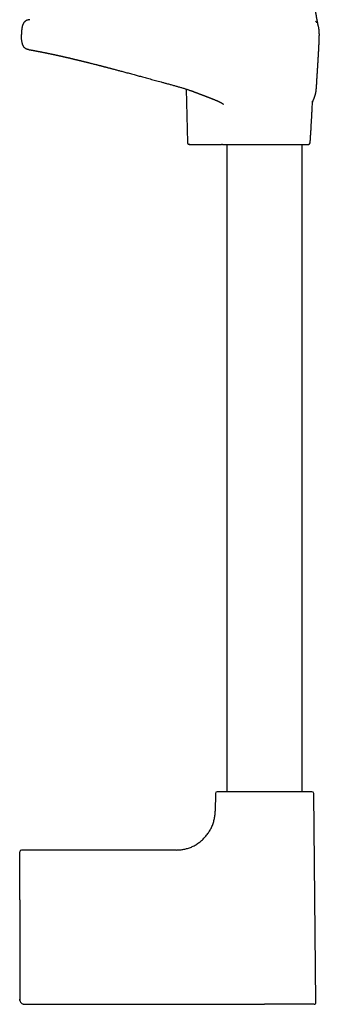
# Model space of a CAD drawing. Header units: millimetres. Extents: x 8 to 839, y 12 to 2009.
# Tile 15 of 22: x 648 to 736, y 1041 to 1328. Entities that reach past the tile are written whole.
import ezdxf

# ---------------------------------------------------------------- set-up
doc = ezdxf.new("R2010")
doc.units = ezdxf.units.MM

msp = doc.modelspace()

# ---------------------------------------------------------------- linework, layer by layer
at = {"color": 7, "linetype": 'Continuous', "lineweight": 30}
for p, q in [((735.52, 1324.09), (735.52, 1324.09)), ((696.65, 1308.2), (697, 1292.58)), ((733.54, 1304.64), (733.54, 1304.65)), ((697.71, 1292.09), (697.9, 1292.09)), ((697.71, 1292.09), (697.91, 1292.09)), ((697.89, 1292.09), (697.92, 1292.09)), ((697.92, 1292.09), (706.94, 1292.09)), ((708.52, 1292.09), (708.52, 1103.28)), ((730.52, 1103.28), (730.52, 1292.09)), ((705.16, 1102.78), (705.11, 1097.58)), ((734.51, 1041.8), (733.87, 1102.78)), ((648.02, 1071.76), (648.02, 1085.79)), ((693.7, 1086.29), (648.52, 1086.29)), ((648.02, 1071.76), (648.02, 1042.79)), ((648.07, 1042.43), (648.07, 1042.43)), ((649.3, 1041.31), (649.3, 1041.31)), ((649.52, 1041.29), (719.52, 1041.29))]:
    msp.add_line(p, q, dxfattribs=at)
at = {"color": 7, "linetype": 'Continuous', "lineweight": 30, "flags": 128}
for points in [[(648.02, 1042.79), (648.02, 1042.79)], [(649.52, 1041.29), (649.52, 1041.29)]]:
    msp.add_lwpolyline(points, dxfattribs=at)
at = {"color": 7, "linetype": 'Continuous', "lineweight": 30}
for centre, start, end in [((732.35, 1292.59), 270, 356.1178), ((705.66, 1102.78), 90, 179.4), ((733.37, 1102.78), 0.6, 90), ((648.52, 1085.79), 90, 180), ((734.01, 1041.79), 270, 0.6)]:
    msp.add_arc(centre, 0.5, start, end, dxfattribs=at)
for points, knots in [([(735.22, 1326.66), (735.22, 1326.66), (735.22, 1326.66), (735.22, 1326.67), (735.21, 1326.67), (735.21, 1326.68), (735.21, 1326.68), (735.21, 1326.68), (735.21, 1326.69), (735.21, 1326.7), (735.2, 1326.72), (735.2, 1326.74), (735.19, 1326.79), (735.17, 1326.87), (735.16, 1326.94), (735.14, 1327.01), (735.13, 1327.05), (735.12, 1327.1), (735.11, 1327.15), (735.1, 1327.21), (735.09, 1327.25), (735.08, 1327.3), (735.08, 1327.33), (735.07, 1327.37), (735.06, 1327.41), (735.05, 1327.45), (735.04, 1327.49), (735.03, 1327.56), (735.02, 1327.64), (735, 1327.73), (734.98, 1327.82), (734.96, 1327.91), (734.95, 1327.99), (734.93, 1328.08), (734.91, 1328.18), (734.89, 1328.28), (734.88, 1328.37), (734.86, 1328.45), (734.85, 1328.52), (734.84, 1328.58), (734.83, 1328.64), (734.82, 1328.69), (734.81, 1328.74), (734.8, 1328.8), (734.79, 1328.85), (734.78, 1328.92), (734.76, 1328.98), (734.75, 1329.04), (734.74, 1329.09), (734.73, 1329.15), (734.72, 1329.21), (734.71, 1329.28), (734.7, 1329.36), (734.67, 1329.49), (734.65, 1329.65), (734.61, 1329.86), (734.57, 1330.06), (734.54, 1330.27), (734.51, 1330.47), (734.47, 1330.68), (734.45, 1330.85), (734.43, 1330.96), (734.42, 1331), (734.42, 1331.04), (734.41, 1331.08), (734.4, 1331.12), (734.39, 1331.18), (734.38, 1331.24), (734.37, 1331.3), (734.36, 1331.37), (734.35, 1331.43), (734.35, 1331.49), (734.34, 1331.55), (734.33, 1331.61), (734.32, 1331.66), (734.31, 1331.73), (734.3, 1331.8), (734.29, 1331.89), (734.27, 1331.98), (734.26, 1332.06), (734.25, 1332.12), (734.24, 1332.18), (734.24, 1332.24), (734.23, 1332.3), (734.22, 1332.37), (734.21, 1332.44), (734.2, 1332.52), (734.19, 1332.59), (734.18, 1332.66), (734.17, 1332.72), (734.16, 1332.77), (734.16, 1332.84), (734.15, 1332.9), (734.14, 1332.97), (734.13, 1333.05), (734.12, 1333.13), (734.11, 1333.21), (734.1, 1333.29), (734.09, 1333.36), (734.08, 1333.45), (734.07, 1333.55), (734.06, 1333.65), (734.05, 1333.75), (734.04, 1333.84), (734.03, 1333.92), (734.02, 1334), (734.02, 1334.09), (734.01, 1334.19), (734, 1334.29), (733.99, 1334.37), (733.99, 1334.44), (733.98, 1334.48), (733.98, 1334.52), (733.98, 1334.56), (733.97, 1334.6), (733.97, 1334.65), (733.97, 1334.72), (733.96, 1334.83), (733.95, 1334.91), (733.95, 1334.97), (733.95, 1334.97)], [0, 0, 0, 0, 0.011566, 0.029743, 0.047748, 0.064828, 0.080755, 0.090664, 0.101498, 0.11329, 0.12585, 0.138567, 0.16594, 0.193916, 0.222407, 0.233741, 0.245168, 0.256696, 0.268326, 0.279333, 0.289219, 0.296782, 0.303489, 0.309346, 0.315286, 0.321834, 0.328998, 0.336422, 0.35, 0.363395, 0.376648, 0.386447, 0.396721, 0.407708, 0.419572, 0.432662, 0.442057, 0.451041, 0.458917, 0.465833, 0.47191, 0.47786, 0.482764, 0.488089, 0.494075, 0.500769, 0.507779, 0.51386, 0.518914, 0.523278, 0.53002, 0.536922, 0.544766, 0.553491, 0.575251, 0.592532, 0.612508, 0.633293, 0.649923, 0.668339, 0.690686, 0.694501, 0.69807, 0.70165, 0.70524, 0.709009, 0.713661, 0.718925, 0.72504, 0.731232, 0.736581, 0.741088, 0.746429, 0.751329, 0.75601, 0.761214, 0.767735, 0.775559, 0.783247, 0.789609, 0.794667, 0.799324, 0.804153, 0.80942, 0.814467, 0.820352, 0.82701, 0.833184, 0.838373, 0.842606, 0.84702, 0.851714, 0.856703, 0.862173, 0.868173, 0.874681, 0.880807, 0.886027, 0.891632, 0.89793, 0.905129, 0.912504, 0.91985, 0.926196, 0.931745, 0.936817, 0.942871, 0.949994, 0.956964, 0.963362, 0.96642, 0.969263, 0.971878, 0.974267, 0.976441, 0.979242, 0.984055, 0.990475, 0.99846, 1, 1, 1, 1]), ([(651.02, 1328.44), (650.94, 1328.44), (650.77, 1328.43), (650.5, 1328.38), (650.24, 1328.31), (650.01, 1328.22), (649.82, 1328.12), (649.67, 1328.02), (649.52, 1327.9), (649.38, 1327.76), (649.25, 1327.6), (649.14, 1327.43), (649.04, 1327.24), (648.95, 1327.03), (648.86, 1326.79), (648.78, 1326.51), (648.71, 1326.19), (648.65, 1325.86), (648.6, 1325.53), (648.57, 1325.21), (648.55, 1324.91), (648.53, 1324.61), (648.53, 1324.34), (648.53, 1324.17), (648.53, 1324.09)], [0, 0, 0, 0, 0.044494, 0.09211, 0.140248, 0.1888, 0.221466, 0.254479, 0.288009, 0.322289, 0.357609, 0.394283, 0.432427, 0.472003, 0.512878, 0.569501, 0.627491, 0.686116, 0.744569, 0.80199, 0.856509, 0.908285, 0.95642, 1, 1, 1, 1]), ([(734.83, 1327.54), (734.81, 1327.56), (734.76, 1327.64), (734.66, 1327.75), (734.53, 1327.89), (734.43, 1327.97), (734.38, 1328.01)], [0, 0, 0, 0, 0.108796, 0.415963, 0.714034, 1, 1, 1, 1]), ([(735.49, 1324.86), (735.49, 1324.88), (735.49, 1325), (735.47, 1325.23), (735.44, 1325.55), (735.39, 1325.88), (735.33, 1326.2), (735.27, 1326.47), (735.22, 1326.63), (735.21, 1326.69)], [0, 0, 0, 0, 0.0295196, 0.199306, 0.3747958, 0.5500597, 0.7257128, 0.8994333, 1, 1, 1, 1]), ([(650.56, 1319.75), (650.48, 1319.76), (650.34, 1319.79), (650.14, 1319.85), (649.94, 1319.93), (649.76, 1320.02), (649.59, 1320.13), (649.42, 1320.28), (649.29, 1320.43), (649.18, 1320.58), (649.09, 1320.72), (649, 1320.9), (648.91, 1321.1), (648.83, 1321.35), (648.76, 1321.62), (648.7, 1321.92), (648.64, 1322.27), (648.59, 1322.68), (648.55, 1323.13), (648.53, 1323.61), (648.53, 1323.93), (648.53, 1324.09)], [0, 0, 0, 0, 0.043581, 0.082659, 0.121346, 0.160046, 0.199354, 0.240056, 0.283097, 0.313619, 0.345969, 0.380473, 0.425163, 0.473947, 0.527333, 0.585467, 0.647828, 0.730751, 0.817986, 0.908191, 1, 1, 1, 1]), ([(733.52, 1304.28), (733.52, 1304.29), (733.53, 1304.31), (733.54, 1304.35), (733.56, 1304.4), (733.58, 1304.46), (733.6, 1304.53), (733.63, 1304.61), (733.66, 1304.69), (733.69, 1304.77), (733.72, 1304.85), (733.76, 1304.94), (733.79, 1305.03), (733.84, 1305.13), (733.88, 1305.23), (733.92, 1305.34), (733.96, 1305.43), (733.99, 1305.52), (734.02, 1305.6), (734.05, 1305.67), (734.07, 1305.73), (734.1, 1305.81), (734.13, 1305.89), (734.17, 1305.99), (734.2, 1306.09), (734.24, 1306.2), (734.28, 1306.34), (734.34, 1306.52), (734.39, 1306.69), (734.42, 1306.82), (734.43, 1306.88), (734.45, 1306.95), (734.46, 1307.02), (734.48, 1307.09), (734.49, 1307.15), (734.5, 1307.2), (734.51, 1307.24), (734.51, 1307.27), (734.52, 1307.3), (734.52, 1307.34), (734.53, 1307.38), (734.54, 1307.43), (734.55, 1307.48), (734.56, 1307.54), (734.57, 1307.61), (734.57, 1307.67), (734.58, 1307.73), (734.59, 1307.8), (734.6, 1307.86), (734.61, 1307.94), (734.61, 1308.01), (734.62, 1308.1), (734.63, 1308.19), (734.64, 1308.28), (734.65, 1308.35), (734.65, 1308.44), (734.66, 1308.56), (734.68, 1308.72), (734.69, 1308.89), (734.7, 1309.06), (734.71, 1309.22), (734.72, 1309.39), (734.73, 1309.58), (734.75, 1309.79), (734.76, 1309.97), (734.76, 1310.11), (734.77, 1310.21), (734.78, 1310.33), (734.79, 1310.47), (734.79, 1310.61), (734.8, 1310.74), (734.81, 1310.85), (734.81, 1310.95), (734.82, 1311.05), (734.82, 1311.13), (734.83, 1311.2), (734.83, 1311.26), (734.84, 1311.32), (734.84, 1311.39), (734.84, 1311.45), (734.85, 1311.52), (734.85, 1311.58), (734.86, 1311.64), (734.86, 1311.69), (734.86, 1311.74), (734.87, 1311.8), (734.87, 1311.85), (734.87, 1311.9), (734.88, 1311.96), (734.88, 1312.05), (734.89, 1312.15), (734.9, 1312.26), (734.9, 1312.36), (734.91, 1312.45), (734.91, 1312.53), (734.92, 1312.64), (734.93, 1312.76), (734.94, 1312.9), (734.95, 1313.07), (734.96, 1313.25), (734.97, 1313.44), (734.98, 1313.6), (734.99, 1313.74), (735, 1313.86), (735, 1313.96), (735.01, 1314.06), (735.02, 1314.16), (735.03, 1314.28), (735.03, 1314.41), (735.04, 1314.55), (735.05, 1314.67), (735.06, 1314.78), (735.06, 1314.89), (735.07, 1315), (735.08, 1315.13), (735.09, 1315.28), (735.1, 1315.43), (735.1, 1315.57), (735.11, 1315.7), (735.12, 1315.83), (735.13, 1315.96), (735.14, 1316.07), (735.14, 1316.19), (735.15, 1316.3), (735.16, 1316.43), (735.17, 1316.56), (735.17, 1316.69), (735.18, 1316.8), (735.18, 1316.89), (735.19, 1316.98), (735.2, 1317.1), (735.2, 1317.22), (735.21, 1317.34), (735.22, 1317.47), (735.23, 1317.6), (735.24, 1317.77), (735.25, 1317.93), (735.26, 1318.1), (735.26, 1318.25), (735.27, 1318.42), (735.29, 1318.61), (735.3, 1318.79), (735.31, 1318.98), (735.32, 1319.17), (735.33, 1319.34), (735.33, 1319.5), (735.34, 1319.63), (735.35, 1319.75), (735.35, 1319.86), (735.36, 1319.98), (735.37, 1320.1), (735.37, 1320.2), (735.38, 1320.31), (735.38, 1320.44), (735.39, 1320.57), (735.4, 1320.71), (735.41, 1320.86), (735.41, 1321), (735.42, 1321.14), (735.43, 1321.26), (735.43, 1321.35), (735.43, 1321.4), (735.43, 1321.46), (735.44, 1321.53), (735.44, 1321.6), (735.44, 1321.66), (735.45, 1321.71), (735.45, 1321.77), (735.45, 1321.83), (735.45, 1321.91), (735.46, 1321.99), (735.46, 1322.08), (735.47, 1322.16), (735.47, 1322.25), (735.47, 1322.34), (735.48, 1322.44), (735.48, 1322.53), (735.48, 1322.59), (735.49, 1322.67), (735.49, 1322.75), (735.49, 1322.87), (735.5, 1323.03), (735.5, 1323.2), (735.51, 1323.4), (735.51, 1323.62), (735.51, 1323.85), (735.52, 1324.01), (735.52, 1324.09)], [0, 0, 0, 0, 0.006083, 0.013554, 0.026116, 0.038445, 0.050528, 0.063198, 0.075589, 0.087696, 0.099527, 0.1116, 0.124211, 0.137352, 0.150872, 0.164028, 0.176716, 0.186356, 0.195499, 0.203962, 0.21179, 0.21974, 0.230445, 0.241901, 0.254153, 0.267149, 0.280272, 0.305831, 0.331405, 0.338823, 0.346297, 0.353827, 0.361412, 0.368832, 0.375474, 0.381305, 0.384495, 0.38738, 0.38997, 0.392902, 0.396546, 0.400817, 0.405777, 0.411136, 0.416106, 0.421125, 0.425616, 0.429949, 0.43436, 0.43879, 0.442989, 0.447182, 0.452056, 0.455104, 0.457569, 0.45988, 0.46389, 0.468623, 0.473732, 0.479087, 0.484135, 0.488386, 0.494506, 0.501587, 0.508128, 0.510952, 0.513855, 0.517279, 0.521266, 0.525793, 0.529713, 0.532937, 0.535459, 0.538632, 0.542021, 0.544063, 0.54586, 0.548184, 0.551012, 0.553543, 0.556082, 0.558888, 0.561393, 0.563248, 0.565269, 0.567677, 0.56988, 0.571474, 0.57353, 0.576549, 0.580466, 0.584095, 0.587119, 0.58944, 0.591997, 0.595051, 0.598629, 0.602755, 0.607452, 0.613406, 0.618842, 0.623661, 0.627832, 0.631175, 0.633898, 0.636588, 0.639736, 0.643349, 0.647432, 0.651375, 0.65502, 0.658361, 0.661402, 0.664689, 0.66858, 0.673078, 0.677763, 0.681955, 0.685643, 0.689736, 0.693556, 0.697315, 0.700325, 0.703704, 0.707644, 0.712051, 0.716031, 0.719354, 0.721694, 0.724593, 0.728134, 0.732289, 0.736197, 0.739416, 0.743766, 0.749125, 0.754838, 0.75963, 0.764526, 0.769895, 0.776142, 0.782274, 0.788453, 0.794694, 0.800647, 0.806189, 0.810902, 0.814292, 0.818544, 0.823188, 0.827282, 0.830985, 0.835068, 0.839557, 0.845192, 0.85021, 0.856986, 0.862752, 0.86837, 0.875651, 0.878784, 0.880998, 0.883765, 0.887298, 0.890888, 0.894206, 0.897259, 0.900068, 0.903853, 0.907958, 0.912397, 0.917531, 0.923517, 0.929794, 0.936108, 0.941643, 0.946921, 0.951861, 0.954462, 0.957574, 0.961824, 0.966813, 0.972492, 0.978775, 0.98555, 0.992677, 1, 1, 1, 1]), ([(735.51, 1324.5), (735.51, 1324.5), (735.51, 1324.52), (735.51, 1324.54), (735.51, 1324.56), (735.51, 1324.59), (735.51, 1324.61), (735.51, 1324.63), (735.5, 1324.65), (735.5, 1324.67), (735.5, 1324.68), (735.5, 1324.68), (735.5, 1324.69), (735.5, 1324.7), (735.5, 1324.71), (735.5, 1324.73), (735.5, 1324.75), (735.5, 1324.78), (735.5, 1324.8), (735.5, 1324.82), (735.5, 1324.84), (735.49, 1324.85), (735.49, 1324.86)], [0, 0, 0, 0, 0.11619, 0.216089, 0.300147, 0.368757, 0.422295, 0.461192, 0.486214, 0.494246, 0.497487, 0.500474, 0.503485, 0.50679, 0.515024, 0.540521, 0.579821, 0.633596, 0.702201, 0.785928, 0.88508, 1, 1, 1, 1]), ([(735.52, 1324.09), (735.52, 1324.17), (735.52, 1324.31), (735.51, 1324.44), (735.51, 1324.5)], [0, 0, 0, 0, 0.6162376, 1, 1, 1, 1]), ([(735.51, 1323.46), (735.51, 1323.47), (735.51, 1323.49), (735.51, 1323.52), (735.51, 1323.55), (735.51, 1323.58), (735.51, 1323.6), (735.51, 1323.63), (735.51, 1323.66), (735.51, 1323.69), (735.51, 1323.72), (735.51, 1323.74), (735.51, 1323.77), (735.51, 1323.8), (735.51, 1323.83), (735.51, 1323.86), (735.52, 1323.89), (735.52, 1323.92), (735.52, 1323.95), (735.52, 1323.97), (735.52, 1324), (735.52, 1324.03), (735.52, 1324.06), (735.52, 1324.08), (735.52, 1324.09)], [0, 0, 0, 0, 0.063791, 0.125904, 0.186341, 0.245101, 0.302185, 0.357591, 0.408296, 0.45751, 0.505234, 0.551468, 0.596211, 0.642038, 0.686188, 0.728662, 0.76946, 0.808583, 0.846029, 0.879801, 0.912084, 0.942878, 0.972183, 1, 1, 1, 1]), ([(650.56, 1319.75), (650.56, 1319.75), (650.57, 1319.75), (650.59, 1319.74), (650.62, 1319.74), (650.66, 1319.73), (650.71, 1319.72), (650.75, 1319.71), (650.81, 1319.7), (650.86, 1319.69), (650.91, 1319.68), (650.96, 1319.67), (651.01, 1319.67), (651.06, 1319.66), (651.12, 1319.65), (651.19, 1319.63), (651.26, 1319.62), (651.34, 1319.61), (651.42, 1319.59), (651.49, 1319.58), (651.57, 1319.56), (651.66, 1319.55), (651.74, 1319.53), (651.83, 1319.52), (651.93, 1319.5), (652.03, 1319.48), (652.15, 1319.46), (652.28, 1319.43), (652.42, 1319.4), (652.57, 1319.38), (652.71, 1319.35), (652.85, 1319.32), (652.96, 1319.3), (653.06, 1319.28), (653.15, 1319.27), (653.25, 1319.25), (653.34, 1319.23), (653.42, 1319.21), (653.48, 1319.2), (653.53, 1319.19), (653.58, 1319.18), (653.63, 1319.17), (653.67, 1319.17), (653.72, 1319.16), (653.78, 1319.15), (653.84, 1319.13), (653.92, 1319.12), (654.01, 1319.1), (654.1, 1319.08), (654.2, 1319.06), (654.3, 1319.04), (654.4, 1319.02), (654.56, 1318.99), (654.8, 1318.94), (655.06, 1318.89), (655.27, 1318.85), (655.43, 1318.82), (655.58, 1318.79), (655.73, 1318.76), (655.86, 1318.73), (655.98, 1318.71), (656.09, 1318.68), (656.18, 1318.67), (656.25, 1318.65), (656.31, 1318.64), (656.35, 1318.63), (656.38, 1318.62), (656.41, 1318.62), (656.45, 1318.61), (656.5, 1318.6), (656.57, 1318.58), (656.7, 1318.56), (656.87, 1318.52), (657.1, 1318.48), (657.32, 1318.43), (657.54, 1318.38), (657.78, 1318.33), (658.02, 1318.28), (658.22, 1318.24), (658.37, 1318.2), (658.47, 1318.18), (658.56, 1318.16), (658.64, 1318.15), (658.71, 1318.13), (658.76, 1318.12), (658.8, 1318.11), (658.84, 1318.1), (658.88, 1318.09), (658.93, 1318.08), (659, 1318.07), (659.09, 1318.05), (659.21, 1318.02), (659.35, 1317.99), (659.5, 1317.96), (659.66, 1317.92), (659.83, 1317.88), (660.01, 1317.84), (660.21, 1317.8), (660.39, 1317.76), (660.56, 1317.72), (660.71, 1317.69), (660.85, 1317.66), (660.97, 1317.63), (661.08, 1317.6), (661.18, 1317.58), (661.28, 1317.56), (661.4, 1317.53), (661.53, 1317.5), (661.69, 1317.46), (661.86, 1317.42), (662.05, 1317.38), (662.27, 1317.33), (662.53, 1317.27), (662.84, 1317.2), (663.11, 1317.13), (663.33, 1317.08), (663.51, 1317.04), (663.69, 1316.99), (663.85, 1316.96), (664, 1316.92), (664.11, 1316.89), (664.2, 1316.87), (664.27, 1316.86), (664.32, 1316.84), (664.37, 1316.83), (664.43, 1316.82), (664.5, 1316.8), (664.61, 1316.78), (664.74, 1316.74), (664.87, 1316.71), (665.03, 1316.67), (665.2, 1316.63), (665.38, 1316.59), (665.54, 1316.55), (665.69, 1316.52), (665.85, 1316.48), (666.02, 1316.43), (666.19, 1316.39), (666.38, 1316.35), (666.58, 1316.3), (666.77, 1316.25), (666.96, 1316.2), (667.12, 1316.16), (667.27, 1316.13), (667.38, 1316.1), (667.48, 1316.07), (667.58, 1316.05), (667.68, 1316.02), (667.8, 1315.99), (667.93, 1315.96), (668.14, 1315.91), (668.42, 1315.84), (668.81, 1315.74), (669.24, 1315.63), (669.71, 1315.51), (670.12, 1315.41), (670.43, 1315.33), (670.66, 1315.27), (670.9, 1315.21), (671.13, 1315.15), (671.37, 1315.09), (671.58, 1315.04), (671.78, 1314.98), (671.96, 1314.94), (672.11, 1314.9), (672.24, 1314.87), (672.35, 1314.84), (672.48, 1314.8), (672.64, 1314.76), (672.84, 1314.71), (673.07, 1314.65), (673.31, 1314.59), (673.57, 1314.52), (673.86, 1314.45), (674.17, 1314.36), (674.5, 1314.28), (674.85, 1314.18), (675.23, 1314.08), (675.65, 1313.98), (676.09, 1313.86), (676.56, 1313.73), (677.05, 1313.6), (677.58, 1313.46), (678.14, 1313.31), (678.73, 1313.15), (679.35, 1312.98), (680.01, 1312.81), (680.69, 1312.62), (681.36, 1312.44), (682.01, 1312.26), (682.62, 1312.1), (683.27, 1311.92), (683.93, 1311.74), (684.63, 1311.55), (685.34, 1311.36), (686.09, 1311.15), (686.87, 1310.94), (687.67, 1310.72), (688.51, 1310.5), (689.36, 1310.27), (690.25, 1310.03), (690.97, 1309.83), (691.4, 1309.72), (691.52, 1309.69)], [0, 0, 0, 0, 0.010969, 0.021409, 0.031324, 0.040722, 0.049608, 0.057986, 0.065861, 0.072641, 0.079004, 0.084953, 0.09049, 0.0957, 0.100791, 0.107436, 0.113884, 0.120137, 0.126194, 0.132057, 0.137728, 0.143218, 0.148975, 0.154547, 0.160509, 0.166859, 0.173596, 0.180717, 0.188083, 0.19564, 0.202939, 0.209956, 0.214479, 0.218878, 0.223153, 0.227306, 0.231305, 0.234978, 0.237254, 0.239372, 0.241331, 0.243131, 0.244806, 0.246735, 0.249027, 0.251711, 0.254763, 0.258184, 0.261881, 0.265565, 0.269212, 0.272824, 0.2764, 0.287409, 0.298068, 0.303373, 0.308588, 0.313713, 0.318548, 0.322865, 0.326665, 0.329951, 0.332673, 0.334904, 0.336645, 0.337898, 0.338453, 0.339359, 0.340657, 0.342348, 0.34443, 0.346853, 0.353413, 0.359876, 0.366242, 0.372619, 0.378949, 0.385553, 0.392426, 0.3952, 0.397875, 0.400248, 0.402318, 0.404087, 0.405555, 0.406574, 0.407379, 0.408353, 0.409737, 0.411529, 0.413728, 0.416332, 0.420431, 0.424443, 0.428271, 0.431917, 0.437096, 0.441862, 0.446218, 0.450167, 0.45376, 0.457062, 0.459911, 0.462504, 0.464843, 0.466982, 0.469393, 0.472647, 0.476279, 0.480194, 0.484391, 0.488867, 0.495109, 0.501769, 0.508845, 0.512538, 0.516334, 0.520207, 0.523731, 0.526764, 0.529308, 0.530963, 0.532317, 0.53337, 0.534187, 0.535324, 0.536905, 0.539086, 0.541773, 0.544705, 0.547478, 0.551508, 0.555138, 0.55804, 0.560914, 0.564102, 0.567605, 0.570999, 0.574644, 0.578539, 0.582547, 0.58616, 0.589332, 0.592063, 0.594354, 0.596123, 0.597819, 0.599773, 0.601986, 0.604457, 0.607154, 0.61372, 0.620503, 0.628864, 0.637584, 0.646718, 0.650761, 0.654881, 0.659078, 0.663354, 0.667617, 0.67148, 0.674898, 0.678144, 0.68085, 0.683015, 0.684854, 0.686659, 0.68991, 0.69338, 0.69723, 0.701461, 0.706077, 0.710985, 0.716268, 0.721928, 0.727968, 0.734528, 0.741519, 0.74896, 0.756857, 0.765217, 0.774044, 0.783348, 0.793114, 0.803371, 0.81413, 0.825404, 0.837208, 0.846869, 0.856887, 0.867278, 0.878059, 0.889241, 0.90084, 0.912871, 0.925349, 0.938291, 0.951714, 0.965383, 0.979552, 0.994239, 1, 1, 1, 1]), ([(691.52, 1309.69), (691.66, 1309.65), (691.97, 1309.57), (692.46, 1309.43), (692.96, 1309.3), (693.45, 1309.16), (693.9, 1309.03), (694.36, 1308.9), (694.82, 1308.77), (695.27, 1308.64), (695.7, 1308.51), (696.1, 1308.38), (696.47, 1308.26), (696.83, 1308.15), (697.16, 1308.04), (697.46, 1307.93), (697.74, 1307.84), (698, 1307.75), (698.23, 1307.66), (698.45, 1307.59), (698.65, 1307.51), (698.84, 1307.44), (699.01, 1307.38), (699.16, 1307.33), (699.29, 1307.28), (699.41, 1307.23), (699.56, 1307.18), (699.74, 1307.11), (699.94, 1307.04), (700.16, 1306.95), (700.41, 1306.86), (700.67, 1306.76), (700.94, 1306.66), (701.2, 1306.56), (701.42, 1306.47), (701.6, 1306.4), (701.76, 1306.34), (701.9, 1306.29), (702.03, 1306.24), (702.14, 1306.19), (702.23, 1306.16), (702.32, 1306.13), (702.41, 1306.09), (702.52, 1306.05), (702.65, 1306), (702.77, 1305.95), (702.89, 1305.9), (703.02, 1305.85), (703.16, 1305.8), (703.31, 1305.74), (703.46, 1305.68), (703.63, 1305.62), (703.78, 1305.56), (703.93, 1305.5), (704.06, 1305.45), (704.19, 1305.4), (704.35, 1305.34), (704.52, 1305.27), (704.7, 1305.2), (704.88, 1305.12), (705.05, 1305.05), (705.19, 1305), (705.3, 1304.95), (705.39, 1304.91), (705.48, 1304.87), (705.59, 1304.83), (705.71, 1304.78), (705.83, 1304.72), (705.96, 1304.67), (706.07, 1304.62), (706.17, 1304.57), (706.27, 1304.52), (706.36, 1304.48), (706.45, 1304.44), (706.54, 1304.39), (706.64, 1304.34), (706.74, 1304.29), (706.83, 1304.24), (706.92, 1304.19), (706.99, 1304.15), (707.05, 1304.12), (707.09, 1304.09), (707.12, 1304.07), (707.16, 1304.05), (707.19, 1304.03), (707.23, 1304), (707.29, 1303.96), (707.34, 1303.93), (707.39, 1303.89), (707.43, 1303.86), (707.46, 1303.83), (707.48, 1303.82), (707.49, 1303.81), (707.49, 1303.81), (707.49, 1303.81)], [0, 0, 0, 0, 0.023912, 0.054083, 0.082845, 0.110235, 0.136292, 0.161059, 0.188656, 0.2146, 0.238965, 0.26182, 0.283605, 0.303955, 0.322925, 0.340563, 0.356913, 0.371752, 0.385411, 0.397914, 0.40928, 0.420873, 0.431025, 0.43975, 0.447056, 0.453046, 0.461711, 0.472292, 0.484779, 0.49753, 0.511785, 0.527538, 0.543849, 0.559209, 0.573602, 0.583272, 0.592453, 0.601147, 0.608983, 0.615478, 0.620709, 0.624964, 0.630596, 0.6376, 0.645501, 0.653056, 0.660203, 0.666941, 0.675716, 0.684615, 0.694084, 0.704114, 0.714044, 0.722654, 0.730163, 0.738144, 0.747356, 0.758297, 0.769159, 0.78079, 0.791762, 0.801363, 0.807061, 0.812551, 0.818471, 0.82511, 0.832784, 0.841214, 0.849694, 0.857281, 0.86423, 0.870724, 0.876961, 0.882736, 0.888775, 0.897092, 0.903798, 0.911604, 0.917438, 0.925329, 0.928687, 0.932814, 0.936153, 0.938834, 0.942766, 0.946421, 0.952023, 0.959867, 0.966996, 0.973896, 0.980472, 0.987177, 0.99434, 1, 1, 1, 1]), ([(732.85, 1292.55), (732.85, 1292.63), (732.87, 1292.9), (732.9, 1293.38), (732.94, 1293.99), (732.98, 1294.63), (733.02, 1295.3), (733.06, 1295.99), (733.11, 1296.7), (733.15, 1297.5), (733.2, 1298.38), (733.26, 1299.36), (733.31, 1300.36), (733.37, 1301.38), (733.43, 1302.59), (733.49, 1303.68), (733.53, 1304.42), (733.54, 1304.65)], [0, 0, 0, 0, 0.0193703, 0.0676301, 0.1182929, 0.171223, 0.2262845, 0.2833417, 0.3422585, 0.4028993, 0.4813699, 0.5620802, 0.6447602, 0.7291399, 0.8149492, 0.9447068, 1, 1, 1, 1]), ([(697, 1292.58), (697, 1292.55), (697, 1292.48), (697.03, 1292.39), (697.08, 1292.3), (697.14, 1292.23), (697.21, 1292.18), (697.28, 1292.14), (697.35, 1292.11), (697.39, 1292.1), (697.41, 1292.1)], [0, 0, 0, 0, 0.141407, 0.283264, 0.422302, 0.555589, 0.680902, 0.796912, 0.903176, 1, 1, 1, 1]), ([(697.38, 1292.1), (697.38, 1292.1), (697.38, 1292.1), (697.4, 1292.1), (697.43, 1292.1), (697.49, 1292.09), (697.55, 1292.09), (697.61, 1292.09), (697.63, 1292.09)], [0, 0, 0, 0, 0.1068123, 0.2924989, 0.4764729, 0.6587438, 0.8393286, 1, 1, 1, 1]), ([(697.46, 1292.09), (697.47, 1292.09), (697.49, 1292.09), (697.54, 1292.09), (697.6, 1292.09), (697.68, 1292.09), (697.78, 1292.09), (697.85, 1292.09), (697.89, 1292.09)], [0, 0, 0, 0, 0.166759, 0.333448, 0.500044, 0.666614, 0.833244, 1, 1, 1, 1]), ([(697.67, 1292.09), (697.64, 1292.09), (697.59, 1292.09), (697.54, 1292.09), (697.51, 1292.09), (697.5, 1292.09), (697.49, 1292.09), (697.5, 1292.09), (697.5, 1292.09)], [0, 0, 0, 0, 0.262919, 0.525446, 0.677615, 0.828554, 0.97913, 1, 1, 1, 1]), ([(702.94, 1292.09), (702.94, 1292.09), (703.08, 1292.09), (703.35, 1292.09), (703.77, 1292.09), (704.18, 1292.09), (704.59, 1292.09), (705, 1292.09), (705.4, 1292.09), (705.77, 1292.09), (706.13, 1292.09), (706.41, 1292.09), (706.57, 1292.09), (706.62, 1292.09)], [0, 0, 0, 0, 0.003029, 0.119068, 0.234492, 0.348563, 0.460475, 0.569388, 0.674444, 0.774802, 0.869657, 0.958768, 1, 1, 1, 1]), ([(707.29, 1292.09), (707.27, 1292.09), (707.23, 1292.09), (707.15, 1292.09), (707.06, 1292.09), (706.98, 1292.09), (706.94, 1292.09)], [0, 0, 0, 0, 0.2514621, 0.4997208, 0.7481204, 1, 1, 1, 1]), ([(707.26, 1292.09), (707.29, 1292.09), (707.39, 1292.09), (707.57, 1292.09), (707.8, 1292.09), (708, 1292.09), (708.17, 1292.09), (708.33, 1292.09), (708.45, 1292.09), (708.5, 1292.09), (708.52, 1292.09)], [0, 0, 0, 0, 0.041267, 0.191733, 0.339184, 0.485492, 0.632418, 0.781558, 0.934296, 1, 1, 1, 1]), ([(707.29, 1292.09), (707.36, 1292.09), (707.49, 1292.09), (707.73, 1292.09), (707.99, 1292.09), (708.29, 1292.09), (708.58, 1292.09), (708.87, 1292.09), (709.14, 1292.09), (709.43, 1292.09), (709.73, 1292.09), (710.04, 1292.09), (710.37, 1292.09), (710.73, 1292.09), (711.13, 1292.09), (711.57, 1292.09), (712.02, 1292.09), (712.49, 1292.09), (712.98, 1292.09), (713.47, 1292.09), (713.97, 1292.09), (714.49, 1292.09), (715.01, 1292.09), (715.54, 1292.09), (716.07, 1292.09), (716.59, 1292.09), (717.07, 1292.09), (717.52, 1292.09), (717.98, 1292.09), (718.44, 1292.09), (718.89, 1292.09), (719.35, 1292.09), (719.83, 1292.09), (720.33, 1292.09), (720.85, 1292.09), (721.36, 1292.09), (721.87, 1292.09), (722.38, 1292.09), (722.86, 1292.09), (723.33, 1292.09), (723.77, 1292.09), (724.21, 1292.09), (724.65, 1292.09), (725.07, 1292.09), (725.49, 1292.09), (725.93, 1292.09), (726.39, 1292.09), (726.86, 1292.09), (727.32, 1292.09), (727.76, 1292.09), (728.18, 1292.09), (728.62, 1292.09), (729.06, 1292.09), (729.5, 1292.09), (729.92, 1292.09), (730.3, 1292.09), (730.63, 1292.09), (730.91, 1292.09), (731.16, 1292.09), (731.38, 1292.09), (731.57, 1292.09), (731.75, 1292.09), (731.89, 1292.09), (732.01, 1292.09), (732.11, 1292.09), (732.19, 1292.09), (732.25, 1292.09), (732.3, 1292.09), (732.33, 1292.09), (732.35, 1292.09), (732.35, 1292.09), (732.35, 1292.09)], [0, 0, 0, 0, 0.017385, 0.034706, 0.052004, 0.069323, 0.086703, 0.099848, 0.112947, 0.126017, 0.139077, 0.152145, 0.165239, 0.178377, 0.194069, 0.209698, 0.225295, 0.24089, 0.256514, 0.272198, 0.287707, 0.303155, 0.318572, 0.333987, 0.349431, 0.364932, 0.377638, 0.390301, 0.402939, 0.415567, 0.428203, 0.440862, 0.45356, 0.467827, 0.482046, 0.49624, 0.510432, 0.524646, 0.538905, 0.551851, 0.564752, 0.577627, 0.590491, 0.603364, 0.616261, 0.6292, 0.64483, 0.660399, 0.675935, 0.691469, 0.707033, 0.722655, 0.741403, 0.76007, 0.778707, 0.797369, 0.816108, 0.831207, 0.846249, 0.861262, 0.876273, 0.891311, 0.906401, 0.918633, 0.930828, 0.943, 0.955163, 0.967332, 0.979522, 0.991747, 1, 1, 1, 1]), ([(733.37, 1103.28), (733.37, 1103.28), (733.37, 1103.28), (733.34, 1103.28), (733.3, 1103.28), (733.25, 1103.28), (733.17, 1103.28), (733.07, 1103.28), (732.95, 1103.28), (732.79, 1103.28), (732.61, 1103.28), (732.41, 1103.28), (732.19, 1103.28), (731.95, 1103.28), (731.69, 1103.28), (731.41, 1103.28), (731.11, 1103.28), (730.79, 1103.28), (730.45, 1103.28), (730.09, 1103.28), (729.71, 1103.28), (729.28, 1103.28), (728.8, 1103.28), (728.26, 1103.28), (727.69, 1103.28), (727.14, 1103.28), (726.62, 1103.28), (726.14, 1103.28), (725.64, 1103.28), (725.13, 1103.28), (724.64, 1103.28), (724.15, 1103.28), (723.67, 1103.28), (723.19, 1103.28), (722.7, 1103.28), (722.22, 1103.28), (721.71, 1103.28), (721.19, 1103.28), (720.63, 1103.28), (720.07, 1103.28), (719.54, 1103.28), (719.04, 1103.28), (718.57, 1103.28), (718.1, 1103.28), (717.63, 1103.28), (717.15, 1103.28), (716.64, 1103.28), (716.1, 1103.28), (715.53, 1103.28), (714.97, 1103.28), (714.42, 1103.28), (713.9, 1103.28), (713.39, 1103.28), (712.89, 1103.28), (712.41, 1103.28), (711.93, 1103.28), (711.46, 1103.28), (711, 1103.28), (710.56, 1103.28), (710.13, 1103.28), (709.68, 1103.28), (709.22, 1103.28), (708.76, 1103.28), (708.32, 1103.28), (707.94, 1103.28), (707.62, 1103.28), (707.34, 1103.28), (707.08, 1103.28), (706.85, 1103.28), (706.64, 1103.28), (706.45, 1103.28), (706.29, 1103.28), (706.15, 1103.28), (706.03, 1103.28), (705.92, 1103.28), (705.83, 1103.28), (705.76, 1103.28), (705.7, 1103.28), (705.67, 1103.28), (705.66, 1103.28), (705.66, 1103.28)], [0, 0, 0, 0, 0.01089, 0.021758, 0.032616, 0.043478, 0.054355, 0.065674, 0.079259, 0.092823, 0.106393, 0.119991, 0.13288, 0.145735, 0.158578, 0.17143, 0.184311, 0.197476, 0.210604, 0.22372, 0.236845, 0.250001, 0.26645, 0.282851, 0.29925, 0.315689, 0.328578, 0.341433, 0.354276, 0.367128, 0.380009, 0.391557, 0.403078, 0.414587, 0.426099, 0.437629, 0.44876, 0.461575, 0.474373, 0.487175, 0.5, 0.510892, 0.521761, 0.532619, 0.54348, 0.554356, 0.565674, 0.579259, 0.592823, 0.606393, 0.619991, 0.63288, 0.645735, 0.658578, 0.67143, 0.684311, 0.697476, 0.710604, 0.72372, 0.736845, 0.750001, 0.76645, 0.782851, 0.79925, 0.815689, 0.828578, 0.841433, 0.854276, 0.867128, 0.880009, 0.891557, 0.903078, 0.914587, 0.926099, 0.937629, 0.948759, 0.961573, 0.97437, 0.987172, 1, 1, 1, 1]), ([(693.7, 1086.29), (693.9, 1086.29), (694.29, 1086.3), (694.87, 1086.34), (695.43, 1086.4), (695.97, 1086.5), (696.5, 1086.61), (697.04, 1086.76), (697.59, 1086.94), (698.15, 1087.16), (698.7, 1087.41), (699.22, 1087.69), (699.73, 1088), (700.22, 1088.34), (700.69, 1088.7), (701.14, 1089.08), (701.58, 1089.49), (701.99, 1089.91), (702.39, 1090.36), (702.77, 1090.82), (703.12, 1091.31), (703.45, 1091.81), (703.76, 1092.34), (704.04, 1092.88), (704.29, 1093.44), (704.5, 1094.01), (704.68, 1094.58), (704.83, 1095.15), (704.94, 1095.73), (705.03, 1096.33), (705.09, 1096.95), (705.1, 1097.37), (705.11, 1097.58)], [0, 0, 0, 0, 0.033356, 0.065821, 0.097482, 0.128424, 0.158727, 0.188474, 0.222923, 0.256826, 0.290297, 0.323438, 0.357013, 0.390431, 0.423767, 0.457085, 0.490439, 0.523867, 0.557385, 0.591005, 0.624748, 0.658645, 0.692735, 0.727067, 0.761703, 0.796712, 0.8292, 0.862139, 0.895604, 0.929677, 0.964445, 1, 1, 1, 1]), ([(648.02, 1042.79), (648.03, 1042.69), (648.05, 1042.5), (648.12, 1042.21), (648.25, 1041.95), (648.44, 1041.72), (648.67, 1041.53), (648.94, 1041.39), (649.22, 1041.31), (649.42, 1041.3), (649.52, 1041.29)], [0, 0, 0, 0, 0.125432, 0.249047, 0.373025, 0.49859, 0.624943, 0.750803, 0.875354, 1, 1, 1, 1]), ([(648.07, 1042.43), (648.06, 1042.48), (648.03, 1042.6), (648.02, 1042.73), (648.02, 1042.79)], [0, 0, 0, 0, 0.4655054, 1, 1, 1, 1]), ([(734.01, 1041.29), (734.01, 1041.29), (734, 1041.29), (733.96, 1041.29), (733.9, 1041.29), (733.81, 1041.29), (733.7, 1041.29), (733.57, 1041.29), (733.41, 1041.29), (733.23, 1041.29), (733.03, 1041.29), (732.81, 1041.29), (732.57, 1041.29), (732.32, 1041.29), (732.08, 1041.29), (731.83, 1041.29), (731.57, 1041.29), (731.3, 1041.29), (731.02, 1041.29), (730.74, 1041.29), (730.45, 1041.29), (730.18, 1041.29), (729.91, 1041.29), (729.64, 1041.29), (729.36, 1041.29), (729.08, 1041.29), (728.8, 1041.29), (728.51, 1041.29), (728.21, 1041.29), (727.9, 1041.29), (727.58, 1041.29), (727.26, 1041.29), (726.93, 1041.29), (726.6, 1041.29), (726.26, 1041.29), (725.93, 1041.29), (725.52, 1041.29), (725.05, 1041.29), (724.62, 1041.29), (724.33, 1041.29), (724.18, 1041.29), (724.03, 1041.29), (723.88, 1041.29), (723.73, 1041.29), (723.51, 1041.29), (723.24, 1041.29), (722.9, 1041.29), (722.56, 1041.29), (722.22, 1041.29), (721.87, 1041.29), (721.54, 1041.29), (721.13, 1041.29), (720.65, 1041.29), (720.08, 1041.29), (719.7, 1041.29), (719.52, 1041.29)], [0, 0, 0, 0, 0.0264197, 0.0528937, 0.0794678, 0.105819, 0.1320909, 0.1583283, 0.1841532, 0.2100213, 0.2359754, 0.2613391, 0.2866363, 0.3119069, 0.332934, 0.3539773, 0.37506, 0.3958121, 0.4161575, 0.436477, 0.4567914, 0.4738466, 0.4909045, 0.5079772, 0.5250771, 0.5414024, 0.5577121, 0.5740169, 0.5903274, 0.6072794, 0.6242023, 0.6411081, 0.658009, 0.6749167, 0.6918435, 0.7088012, 0.7242155, 0.7508403, 0.7774454, 0.7844165, 0.7913902, 0.7983674, 0.8053491, 0.8123359, 0.8193288, 0.8346857, 0.850026, 0.8653584, 0.8806921, 0.8960358, 0.9113986, 0.9254222, 0.9502762, 0.9751228, 1, 1, 1, 1])]:
    msp.add_open_spline(points, degree=3, knots=knots, dxfattribs=at)

doc.saveas('drawing.dxf')
